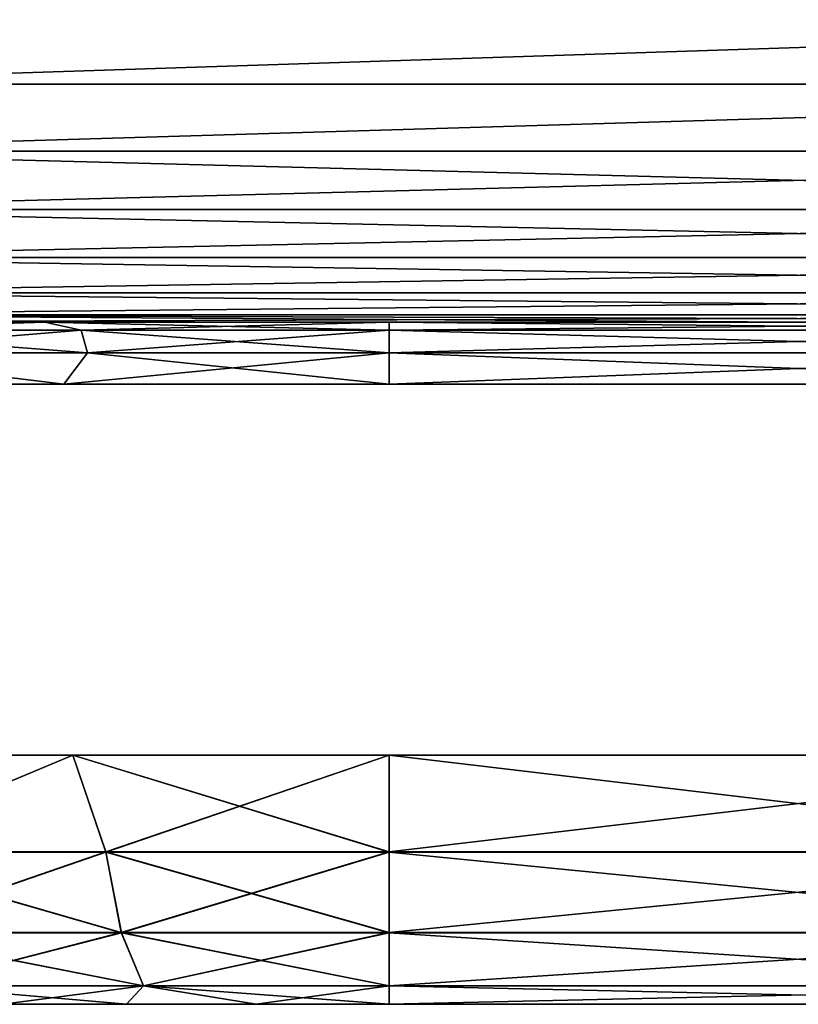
# Model space of a CAD drawing. Header units: millimetres. Extents: x -142 to 142, y -43 to 80.
# Tile 48 of 95: x -5.71 to 0, y -42.75 to -35.53. Entities that reach past the tile are written whole.
import ezdxf

# ---------------------------------------------------------------- set-up
doc = ezdxf.new("R2010")
doc.units = ezdxf.units.MM
doc.header["$LTSCALE"] = 52.148148
for name, color, linetype in [('128', 7, 'CONTINUOUS'), ('129', 7, 'CONTINUOUS'), ('130', 7, 'CONTINUOUS'), ('131', 7, 'CONTINUOUS'), ('132', 7, 'CONTINUOUS'), ('142', 7, 'CONTINUOUS'), ('144', 7, 'CONTINUOUS'), ('145', 7, 'CONTINUOUS'), ('146', 7, 'CONTINUOUS'), ('19', 7, 'CONTINUOUS'), ('37', 7, 'CONTINUOUS'), ('61', 7, 'CONTINUOUS'), ('68', 7, 'CONTINUOUS')]:
    doc.layers.add(name, color=color, linetype=linetype)

msp = doc.modelspace()

# ---------------------------------------------------------------- linework, layer by layer
at = {"layer": '128', "color": 7, "linetype": 'Continuous'}
for points in [[(3, -40.9243, 33.7777), (3, -41.6346, 33.9764), (-3, -40.9243, 33.7777), (3, -40.9243, 33.7777)], [(-3, -40.9243, 33.7777), (3, -41.6346, 33.9764), (-3, -41.6346, 33.9764), (-3, -40.9243, 33.7777)], [(-3, -41.6346, 33.9764), (3, -42.2251, 34.4195), (-3, -42.2251, 34.4195), (-3, -41.6346, 33.9764)], [(3, -41.6346, 33.9764), (3, -42.2251, 34.4195), (-3, -41.6346, 33.9764), (3, -41.6346, 33.9764)], [(3, -42.2251, 34.4195), (3, -42.6146, 35.0466), (-3, -42.2251, 34.4195), (3, -42.2251, 34.4195)], [(-3, -42.2251, 34.4195), (3, -42.6146, 35.0466), (-3, -42.6146, 35.0466), (-3, -42.2251, 34.4195)], [(3, -42.75, 35.7701), (-3, -42.75, 35.7701), (-3, -42.6146, 35.0466), (3, -42.75, 35.7701)], [(3, -42.6146, 35.0466), (3, -42.75, 35.7701), (-3, -42.6146, 35.0466), (3, -42.6146, 35.0466)]]:
    msp.add_3dface(points, dxfattribs=at)
at = {"layer": '129', "color": 7, "linetype": 'Continuous'}
for points in [[(-7.4453, -40.9243, 48.917), (-7.0118, -41.6346, 48.9487), (-5.3165, -40.9243, 49.8892), (-7.4453, -40.9243, 48.917)], [(-5.3165, -40.9243, 34.1108), (-7.0118, -41.6346, 35.0513), (-7.4453, -40.9243, 35.083), (-5.3165, -40.9243, 34.1108)], [(-7.0118, -41.6346, 48.9487), (-5.0767, -41.6346, 49.7502), (-5.3165, -40.9243, 49.8892), (-7.0118, -41.6346, 48.9487)], [(-5.0767, -41.6346, 34.2498), (-7.0118, -41.6346, 35.0513), (-5.3165, -40.9243, 34.1108), (-5.0767, -41.6346, 34.2498)], [(-5.0767, -41.6346, 49.7502), (-3, -41.6346, 50.0236), (-5.3165, -40.9243, 49.8892), (-5.0767, -41.6346, 49.7502)], [(-5.3165, -40.9243, 49.8892), (-3, -41.6346, 50.0236), (-3, -40.9243, 50.2223), (-5.3165, -40.9243, 49.8892)], [(-3, -40.9243, 33.7777), (-5.0767, -41.6346, 34.2498), (-5.3165, -40.9243, 34.1108), (-3, -40.9243, 33.7777)], [(-3, -40.9243, 33.7777), (-3, -41.6346, 33.9764), (-5.0767, -41.6346, 34.2498), (-3, -40.9243, 33.7777)], [(-5.0767, -41.6346, 34.2498), (-6.7903, -42.2251, 35.4351), (-7.0118, -41.6346, 35.0513), (-5.0767, -41.6346, 34.2498)], [(-6.7903, -42.2251, 48.5649), (-4.962, -42.2251, 49.3222), (-7.0118, -41.6346, 48.9487), (-6.7903, -42.2251, 48.5649)], [(-7.0118, -41.6346, 48.9487), (-4.962, -42.2251, 49.3222), (-5.0767, -41.6346, 49.7502), (-7.0118, -41.6346, 48.9487)], [(-4.962, -42.2251, 34.6778), (-6.7903, -42.2251, 35.4351), (-5.0767, -41.6346, 34.2498), (-4.962, -42.2251, 34.6778)], [(-5.0767, -41.6346, 49.7502), (-3, -42.2251, 49.5805), (-3, -41.6346, 50.0236), (-5.0767, -41.6346, 49.7502)], [(-4.962, -42.2251, 49.3222), (-3, -42.2251, 49.5805), (-5.0767, -41.6346, 49.7502), (-4.962, -42.2251, 49.3222)], [(-3, -41.6346, 33.9764), (-4.962, -42.2251, 34.6778), (-5.0767, -41.6346, 34.2498), (-3, -41.6346, 33.9764)], [(-3, -41.6346, 33.9764), (-3, -42.2251, 34.4195), (-4.962, -42.2251, 34.6778), (-3, -41.6346, 33.9764)], [(-6.4767, -42.6146, 48.0218), (-4.7997, -42.6146, 48.7165), (-6.7903, -42.2251, 48.5649), (-6.4767, -42.6146, 48.0218)], [(-6.7903, -42.2251, 48.5649), (-4.7997, -42.6146, 48.7165), (-4.962, -42.2251, 49.3222), (-6.7903, -42.2251, 48.5649)], [(-4.962, -42.2251, 34.6778), (-6.4767, -42.6146, 35.9782), (-6.7903, -42.2251, 35.4351), (-4.962, -42.2251, 34.6778)], [(-4.7997, -42.6146, 35.2835), (-6.4767, -42.6146, 35.9782), (-4.962, -42.2251, 34.6778), (-4.7997, -42.6146, 35.2835)], [(-4.7997, -42.6146, 48.7165), (-3, -42.6146, 48.9534), (-4.962, -42.2251, 49.3222), (-4.7997, -42.6146, 48.7165)], [(-4.962, -42.2251, 49.3222), (-3, -42.6146, 48.9534), (-3, -42.2251, 49.5805), (-4.962, -42.2251, 49.3222)], [(-3, -42.2251, 34.4195), (-4.7997, -42.6146, 35.2835), (-4.962, -42.2251, 34.6778), (-3, -42.2251, 34.4195)], [(-3, -42.2251, 34.4195), (-3, -42.6146, 35.0466), (-4.7997, -42.6146, 35.2835), (-3, -42.2251, 34.4195)], [(-5.8283, -42.75, 47.5509), (-4.9251, -42.75, 47.925), (-6.4767, -42.6146, 48.0218), (-5.8283, -42.75, 47.5509)], [(-6.4767, -42.6146, 48.0218), (-4.9251, -42.75, 47.925), (-4.7997, -42.6146, 48.7165), (-6.4767, -42.6146, 48.0218)], [(-4.7997, -42.6146, 35.2835), (-5.8283, -42.75, 36.4491), (-6.4767, -42.6146, 35.9782), (-4.7997, -42.6146, 35.2835)], [(-4.9251, -42.75, 36.075), (-5.8283, -42.75, 36.4491), (-4.7997, -42.6146, 35.2835), (-4.9251, -42.75, 36.075)], [(-3.9745, -42.75, 35.8468), (-4.9251, -42.75, 36.075), (-4.7997, -42.6146, 35.2835), (-3.9745, -42.75, 35.8468)], [(-4.9251, -42.75, 47.925), (-3.9746, -42.75, 48.1532), (-4.7997, -42.6146, 48.7165), (-4.9251, -42.75, 47.925)], [(-3.9746, -42.75, 48.1532), (-3, -42.75, 48.2299), (-4.7997, -42.6146, 48.7165), (-3.9746, -42.75, 48.1532)], [(-4.7997, -42.6146, 48.7165), (-3, -42.75, 48.2299), (-3, -42.6146, 48.9534), (-4.7997, -42.6146, 48.7165)], [(-3, -42.6146, 35.0466), (-3.9745, -42.75, 35.8468), (-4.7997, -42.6146, 35.2835), (-3, -42.6146, 35.0466)], [(-3, -42.75, 35.7701), (-3.9745, -42.75, 35.8468), (-3, -42.6146, 35.0466), (-3, -42.75, 35.7701)]]:
    msp.add_3dface(points, dxfattribs=at)
at = {"layer": '130', "color": 7, "linetype": 'Continuous'}
for points in [[(-5.8283, -42.75, -36.4491), (-4.9251, -42.75, -47.925), (-4.9251, -42.75, -36.075), (-5.8283, -42.75, -36.4491)], [(-5.8283, -42.75, -47.5509), (-4.9251, -42.75, -47.925), (-5.8283, -42.75, -36.4491), (-5.8283, -42.75, -47.5509)], [(-4.9251, -42.75, -36.075), (-3.9746, -42.75, -48.1532), (-3.9745, -42.75, -35.8468), (-4.9251, -42.75, -36.075)], [(-4.9251, -42.75, -47.925), (-3.9746, -42.75, -48.1532), (-4.9251, -42.75, -36.075), (-4.9251, -42.75, -47.925)], [(-3.9746, -42.75, -48.1532), (-3, -42.75, -48.2299), (-3.9745, -42.75, -35.8468), (-3.9746, -42.75, -48.1532)], [(-3.9745, -42.75, -35.8468), (-3, -42.75, -48.2299), (-3, -42.75, -35.7701), (-3.9745, -42.75, -35.8468)], [(-3, -42.75, -35.7701), (3, -42.75, -48.2299), (3, -42.75, -35.7701), (-3, -42.75, -35.7701)], [(-3, -42.75, -48.2299), (3, -42.75, -48.2299), (-3, -42.75, -35.7701), (-3, -42.75, -48.2299)]]:
    msp.add_3dface(points, dxfattribs=at)
at = {"layer": '131', "color": 7, "linetype": 'Continuous'}
for points in [[(-5.3165, -40.9243, -49.8892), (-7.0121, -41.6332, -48.9492), (-7.4453, -40.9243, -48.917), (-5.3165, -40.9243, -49.8892)], [(-7.4453, -40.9243, -35.083), (-7.0121, -41.6332, -35.0508), (-5.3165, -40.9243, -34.1108), (-7.4453, -40.9243, -35.083)], [(-7.0121, -41.6332, -35.0508), (-5.0768, -41.6332, -34.2491), (-5.3165, -40.9243, -34.1108), (-7.0121, -41.6332, -35.0508)], [(-5.0768, -41.6332, -49.7509), (-7.0121, -41.6332, -48.9492), (-5.3165, -40.9243, -49.8892), (-5.0768, -41.6332, -49.7509)], [(-3, -40.9243, -50.2223), (-5.0768, -41.6332, -49.7509), (-5.3165, -40.9243, -49.8892), (-3, -40.9243, -50.2223)], [(-5.3165, -40.9243, -34.1108), (-3, -41.6332, -33.9757), (-3, -40.9243, -33.7777), (-5.3165, -40.9243, -34.1108)], [(-5.0768, -41.6332, -34.2491), (-3, -41.6332, -33.9757), (-5.3165, -40.9243, -34.1108), (-5.0768, -41.6332, -34.2491)], [(-3, -41.6332, -50.0243), (-5.0768, -41.6332, -49.7509), (-3, -40.9243, -50.2223), (-3, -41.6332, -50.0243)], [(-5.0768, -41.6332, -49.7509), (-6.7908, -42.2241, -48.5659), (-7.0121, -41.6332, -48.9492), (-5.0768, -41.6332, -49.7509)], [(-7.0121, -41.6332, -35.0508), (-4.9623, -42.2241, -34.6767), (-5.0768, -41.6332, -34.2491), (-7.0121, -41.6332, -35.0508)], [(-6.7908, -42.2241, -35.4341), (-4.9623, -42.2241, -34.6767), (-7.0121, -41.6332, -35.0508), (-6.7908, -42.2241, -35.4341)], [(-4.9623, -42.2241, -49.3233), (-6.7908, -42.2241, -48.5659), (-5.0768, -41.6332, -49.7509), (-4.9623, -42.2241, -49.3233)], [(-3, -41.6332, -50.0243), (-4.9623, -42.2241, -49.3233), (-5.0768, -41.6332, -49.7509), (-3, -41.6332, -50.0243)], [(-5.0768, -41.6332, -34.2491), (-3, -42.2241, -34.4184), (-3, -41.6332, -33.9757), (-5.0768, -41.6332, -34.2491)], [(-4.9623, -42.2241, -34.6767), (-3, -42.2241, -34.4184), (-5.0768, -41.6332, -34.2491), (-4.9623, -42.2241, -34.6767)], [(-3, -42.2241, -49.5816), (-4.9623, -42.2241, -49.3233), (-3, -41.6332, -50.0243), (-3, -42.2241, -49.5816)], [(-6.7908, -42.2241, -35.4341), (-4.8, -42.614, -35.2822), (-4.9623, -42.2241, -34.6767), (-6.7908, -42.2241, -35.4341)], [(-4.9623, -42.2241, -49.3233), (-6.4774, -42.614, -48.023), (-6.7908, -42.2241, -48.5659), (-4.9623, -42.2241, -49.3233)], [(-6.4774, -42.614, -35.977), (-4.8, -42.614, -35.2822), (-6.7908, -42.2241, -35.4341), (-6.4774, -42.614, -35.977)], [(-4.8, -42.614, -48.7178), (-6.4774, -42.614, -48.023), (-4.9623, -42.2241, -49.3233), (-4.8, -42.614, -48.7178)], [(-4.9623, -42.2241, -34.6767), (-3, -42.614, -35.0452), (-3, -42.2241, -34.4184), (-4.9623, -42.2241, -34.6767)], [(-3, -42.2241, -49.5816), (-4.8, -42.614, -48.7178), (-4.9623, -42.2241, -49.3233), (-3, -42.2241, -49.5816)], [(-4.8, -42.614, -35.2822), (-3, -42.614, -35.0452), (-4.9623, -42.2241, -34.6767), (-4.8, -42.614, -35.2822)], [(-3, -42.614, -48.9548), (-4.8, -42.614, -48.7178), (-3, -42.2241, -49.5816), (-3, -42.614, -48.9548)], [(-4.8, -42.614, -48.7178), (-5.8283, -42.75, -47.5509), (-6.4774, -42.614, -48.023), (-4.8, -42.614, -48.7178)], [(-5.8283, -42.75, -36.4491), (-4.9251, -42.75, -36.075), (-6.4774, -42.614, -35.977), (-5.8283, -42.75, -36.4491)], [(-6.4774, -42.614, -35.977), (-4.9251, -42.75, -36.075), (-4.8, -42.614, -35.2822), (-6.4774, -42.614, -35.977)], [(-4.9251, -42.75, -47.925), (-5.8283, -42.75, -47.5509), (-4.8, -42.614, -48.7178), (-4.9251, -42.75, -47.925)], [(-3.9746, -42.75, -48.1532), (-4.9251, -42.75, -47.925), (-4.8, -42.614, -48.7178), (-3.9746, -42.75, -48.1532)], [(-4.9251, -42.75, -36.075), (-3.9745, -42.75, -35.8468), (-4.8, -42.614, -35.2822), (-4.9251, -42.75, -36.075)], [(-3, -42.614, -48.9548), (-3.9746, -42.75, -48.1532), (-4.8, -42.614, -48.7178), (-3, -42.614, -48.9548)], [(-3.9745, -42.75, -35.8468), (-3, -42.75, -35.7701), (-4.8, -42.614, -35.2822), (-3.9745, -42.75, -35.8468)], [(-4.8, -42.614, -35.2822), (-3, -42.75, -35.7701), (-3, -42.614, -35.0452), (-4.8, -42.614, -35.2822)], [(-3, -42.75, -48.2299), (-3.9746, -42.75, -48.1532), (-3, -42.614, -48.9548), (-3, -42.75, -48.2299)]]:
    msp.add_3dface(points, dxfattribs=at)
at = {"layer": '132', "color": 7, "linetype": 'Continuous'}
for points in [[(3, -40.9243, -33.7777), (-3, -41.6332, -33.9757), (3, -41.6332, -33.9757), (3, -40.9243, -33.7777)], [(-3, -40.9243, -33.7777), (-3, -41.6332, -33.9757), (3, -40.9243, -33.7777), (-3, -40.9243, -33.7777)], [(-3, -41.6332, -33.9757), (-3, -42.2241, -34.4184), (3, -41.6332, -33.9757), (-3, -41.6332, -33.9757)], [(3, -41.6332, -33.9757), (-3, -42.2241, -34.4184), (3, -42.2241, -34.4184), (3, -41.6332, -33.9757)], [(3, -42.2241, -34.4184), (-3, -42.614, -35.0452), (3, -42.614, -35.0452), (3, -42.2241, -34.4184)], [(-3, -42.2241, -34.4184), (-3, -42.614, -35.0452), (3, -42.2241, -34.4184), (-3, -42.2241, -34.4184)], [(-3, -42.614, -35.0452), (-3, -42.75, -35.7701), (3, -42.614, -35.0452), (-3, -42.614, -35.0452)], [(-3, -42.75, -35.7701), (3, -42.75, -35.7701), (3, -42.614, -35.0452), (-3, -42.75, -35.7701)]]:
    msp.add_3dface(points, dxfattribs=at)
at = {"layer": '142', "color": 7, "linetype": 'Continuous'}
for points in [[(-7.8425, -37.75, -34.4635), (-7.3604, -37.8099, -34.4475), (-5.5229, -37.75, -33.4044), (-7.8425, -37.75, -34.4635)], [(-5.5229, -37.75, -50.5956), (-7.3604, -37.8099, -49.5525), (-7.8425, -37.75, -49.5365), (-5.5229, -37.75, -50.5956)], [(-7.3604, -37.8099, -34.4475), (-5.2571, -37.8099, -33.5763), (-5.5229, -37.75, -33.4044), (-7.3604, -37.8099, -34.4475)], [(-5.2571, -37.8099, -50.4237), (-7.3604, -37.8099, -49.5525), (-5.5229, -37.75, -50.5956), (-5.2571, -37.8099, -50.4237)], [(-5.2571, -37.8099, -33.5763), (-7.3604, -37.8099, -34.4475), (-5.2104, -37.9755, -33.7507), (-5.2571, -37.8099, -33.5763)], [(-5.2104, -37.9755, -33.7507), (-7.3604, -37.8099, -34.4475), (-7.2701, -37.9755, -34.6039), (-5.2104, -37.9755, -33.7507)], [(-7.3604, -37.8099, -49.5525), (-5.2571, -37.8099, -50.4237), (-7.2701, -37.9755, -49.3961), (-7.3604, -37.8099, -49.5525)], [(-7.2701, -37.9755, -49.3961), (-5.2571, -37.8099, -50.4237), (-5.2104, -37.9755, -50.2493), (-7.2701, -37.9755, -49.3961)], [(-3, -37.8099, -33.2791), (-3, -37.75, -33.0418), (-5.5229, -37.75, -33.4044), (-3, -37.8099, -33.2791)], [(-5.2571, -37.8099, -33.5763), (-3, -37.8099, -33.2791), (-5.5229, -37.75, -33.4044), (-5.2571, -37.8099, -33.5763)], [(-3, -37.75, -50.9582), (-5.2571, -37.8099, -50.4237), (-5.5229, -37.75, -50.5956), (-3, -37.75, -50.9582)], [(-3, -37.8099, -50.7209), (-5.2571, -37.8099, -50.4237), (-3, -37.75, -50.9582), (-3, -37.8099, -50.7209)], [(-3, -37.9755, -33.4597), (-5.2571, -37.8099, -33.5763), (-5.2104, -37.9755, -33.7507), (-3, -37.9755, -33.4597)], [(-3, -37.8099, -33.2791), (-5.2571, -37.8099, -33.5763), (-3, -37.9755, -33.4597), (-3, -37.8099, -33.2791)], [(-5.2571, -37.8099, -50.4237), (-3, -37.8099, -50.7209), (-5.2104, -37.9755, -50.2493), (-5.2571, -37.8099, -50.4237)], [(-5.2104, -37.9755, -50.2493), (-3, -37.8099, -50.7209), (-3, -37.9755, -50.5403), (-5.2104, -37.9755, -50.2493)], [(-7.5733, -38.2064, -49.1174), (-7.2701, -37.9755, -49.3961), (-5.3826, -38.2064, -50.1176), (-7.5733, -38.2064, -49.1174)], [(-5.3826, -38.2064, -33.8824), (-7.2701, -37.9755, -34.6039), (-7.5733, -38.2064, -34.8826), (-5.3826, -38.2064, -33.8824)], [(-7.2701, -37.9755, -49.3961), (-5.2104, -37.9755, -50.2493), (-5.3826, -38.2064, -50.1176), (-7.2701, -37.9755, -49.3961)], [(-5.2104, -37.9755, -33.7507), (-7.2701, -37.9755, -34.6039), (-5.3826, -38.2064, -33.8824), (-5.2104, -37.9755, -33.7507)], [(-5.3826, -38.2064, -50.1176), (-3, -37.9755, -50.5403), (-3, -38.2064, -50.4601), (-5.3826, -38.2064, -50.1176)], [(-5.2104, -37.9755, -50.2493), (-3, -37.9755, -50.5403), (-5.3826, -38.2064, -50.1176), (-5.2104, -37.9755, -50.2493)], [(-3, -38.2064, -33.5399), (-5.2104, -37.9755, -33.7507), (-5.3826, -38.2064, -33.8824), (-3, -38.2064, -33.5399)], [(-3, -37.9755, -33.4597), (-5.2104, -37.9755, -33.7507), (-3, -38.2064, -33.5399), (-3, -37.9755, -33.4597)]]:
    msp.add_3dface(points, dxfattribs=at)
at = {"layer": '144', "color": 7, "linetype": 'Continuous'}
for points in [[(-3, -37.8099, -50.7209), (-3, -37.75, -50.9582), (3, -37.8099, -50.7209), (-3, -37.8099, -50.7209)], [(-3, -37.75, -50.9582), (3, -37.75, -50.9582), (3, -37.8099, -50.7209), (-3, -37.75, -50.9582)], [(-3, -37.9755, -50.5403), (-3, -37.8099, -50.7209), (3, -37.9755, -50.5403), (-3, -37.9755, -50.5403)], [(-3, -37.8099, -50.7209), (3, -37.8099, -50.7209), (3, -37.9755, -50.5403), (-3, -37.8099, -50.7209)], [(-3, -37.9755, -50.5403), (3, -37.9755, -50.5403), (3, -38.2064, -50.4601), (-3, -37.9755, -50.5403)], [(-3, -38.2064, -50.4601), (-3, -37.9755, -50.5403), (3, -38.2064, -50.4601), (-3, -38.2064, -50.4601)]]:
    msp.add_3dface(points, dxfattribs=at)
at = {"layer": '145', "color": 7, "linetype": 'Continuous'}
for points in [[(-5.5229, -37.75, 33.4044), (-7.3605, -37.8098, 34.4473), (-7.8425, -37.75, 34.4635), (-5.5229, -37.75, 33.4044)], [(-7.8425, -37.75, 49.5365), (-7.3605, -37.8098, 49.5527), (-5.5229, -37.75, 50.5956), (-7.8425, -37.75, 49.5365)], [(-5.2572, -37.8098, 33.5761), (-7.3605, -37.8098, 34.4473), (-5.5229, -37.75, 33.4044), (-5.2572, -37.8098, 33.5761)], [(-7.3605, -37.8098, 49.5527), (-5.2572, -37.8098, 50.4239), (-5.5229, -37.75, 50.5956), (-7.3605, -37.8098, 49.5527)], [(-7.3605, -37.8098, 34.4473), (-5.2572, -37.8098, 33.5761), (-7.2702, -37.9752, 34.6038), (-7.3605, -37.8098, 34.4473)], [(-5.2104, -37.9752, 50.2494), (-7.3605, -37.8098, 49.5527), (-7.2702, -37.9752, 49.3962), (-5.2104, -37.9752, 50.2494)], [(-5.2572, -37.8098, 50.4239), (-7.3605, -37.8098, 49.5527), (-5.2104, -37.9752, 50.2494), (-5.2572, -37.8098, 50.4239)], [(-7.2702, -37.9752, 34.6038), (-5.2572, -37.8098, 33.5761), (-5.2104, -37.9752, 33.7506), (-7.2702, -37.9752, 34.6038)], [(-3, -37.75, 33.0418), (-5.2572, -37.8098, 33.5761), (-5.5229, -37.75, 33.4044), (-3, -37.75, 33.0418)], [(-5.2572, -37.8098, 50.4239), (-3, -37.8098, 50.7211), (-5.5229, -37.75, 50.5956), (-5.2572, -37.8098, 50.4239)], [(-3, -37.8098, 50.7211), (-3, -37.75, 50.9582), (-5.5229, -37.75, 50.5956), (-3, -37.8098, 50.7211)], [(-3, -37.8098, 33.2789), (-5.2572, -37.8098, 33.5761), (-3, -37.75, 33.0418), (-3, -37.8098, 33.2789)], [(-5.2572, -37.8098, 33.5761), (-3, -37.8098, 33.2789), (-5.2104, -37.9752, 33.7506), (-5.2572, -37.8098, 33.5761)], [(-3, -37.9752, 50.5404), (-5.2572, -37.8098, 50.4239), (-5.2104, -37.9752, 50.2494), (-3, -37.9752, 50.5404)], [(-3, -37.8098, 50.7211), (-5.2572, -37.8098, 50.4239), (-3, -37.9752, 50.5404), (-3, -37.8098, 50.7211)], [(-5.2104, -37.9752, 33.7506), (-3, -37.8098, 33.2789), (-3, -37.9752, 33.4596), (-5.2104, -37.9752, 33.7506)], [(-5.3826, -38.2064, 50.1176), (-7.2702, -37.9752, 49.3962), (-7.5733, -38.2064, 49.1174), (-5.3826, -38.2064, 50.1176)], [(-7.5733, -38.2064, 34.8826), (-7.2702, -37.9752, 34.6038), (-5.3826, -38.2064, 33.8824), (-7.5733, -38.2064, 34.8826)], [(-5.2104, -37.9752, 50.2494), (-7.2702, -37.9752, 49.3962), (-5.3826, -38.2064, 50.1176), (-5.2104, -37.9752, 50.2494)], [(-7.2702, -37.9752, 34.6038), (-5.2104, -37.9752, 33.7506), (-5.3826, -38.2064, 33.8824), (-7.2702, -37.9752, 34.6038)], [(-3, -38.2064, 50.4601), (-5.2104, -37.9752, 50.2494), (-5.3826, -38.2064, 50.1176), (-3, -38.2064, 50.4601)], [(-5.2104, -37.9752, 33.7506), (-3, -37.9752, 33.4596), (-5.3826, -38.2064, 33.8824), (-5.2104, -37.9752, 33.7506)], [(-5.3826, -38.2064, 33.8824), (-3, -37.9752, 33.4596), (-3, -38.2064, 33.5399), (-5.3826, -38.2064, 33.8824)], [(-3, -37.9752, 50.5404), (-5.2104, -37.9752, 50.2494), (-3, -38.2064, 50.4601), (-3, -37.9752, 50.5404)]]:
    msp.add_3dface(points, dxfattribs=at)
at = {"layer": '146', "color": 7, "linetype": 'Continuous'}
for points in [[(-3, -37.75, 50.9582), (-3, -37.8098, 50.7211), (3, -37.75, 50.9582), (-3, -37.75, 50.9582)], [(3, -37.75, 50.9582), (-3, -37.8098, 50.7211), (3, -37.8098, 50.7211), (3, -37.75, 50.9582)], [(-3, -37.8098, 50.7211), (-3, -37.9752, 50.5404), (3, -37.8098, 50.7211), (-3, -37.8098, 50.7211)], [(3, -37.8098, 50.7211), (-3, -37.9752, 50.5404), (3, -37.9752, 50.5404), (3, -37.8098, 50.7211)], [(-3, -37.9752, 50.5404), (-3, -38.2064, 50.4601), (3, -37.9752, 50.5404), (-3, -37.9752, 50.5404)], [(3, -37.9752, 50.5404), (-3, -38.2064, 50.4601), (3, -38.2064, 50.4601), (3, -37.9752, 50.5404)]]:
    msp.add_3dface(points, dxfattribs=at)
at = {"layer": '19', "color": 7, "linetype": 'Continuous'}
for points in [[(-0.002, -37.75, 61.1321), (-8.1211, -37.75, 60.9632), (-0.002, -37.75, -61.1321), (-0.002, -37.75, 61.1321)], [(-0.002, -37.75, -61.1321), (-8.1211, -37.75, 60.9632), (-8.1211, -37.75, -60.9632), (-0.002, -37.75, -61.1321)], [(8.1212, -37.75, 60.9631), (-0.002, -37.75, 61.1321), (8.1212, -37.75, -60.9631), (8.1212, -37.75, 60.9631)], [(8.1212, -37.75, -60.9631), (-0.002, -37.75, 61.1321), (-0.002, -37.75, -61.1321), (8.1212, -37.75, -60.9631)]]:
    msp.add_3dface(points, dxfattribs=at)
at = {"layer": '37', "color": 7, "linetype": 'Continuous'}
for points in [[(-8.2345, -36.006, 63.6853), (8.2423, -35.4694, 63.8731), (-8.2423, -35.4694, 63.8732), (-8.2345, -36.006, 63.6853)], [(8.2345, -36.006, 63.6852), (8.2423, -35.4694, 63.8731), (-8.2345, -36.006, 63.6853), (8.2345, -36.006, 63.6852)], [(-8.2226, -36.4974, 63.3996), (8.2345, -36.006, 63.6852), (-8.2345, -36.006, 63.6853), (-8.2226, -36.4974, 63.3996)], [(8.2226, -36.4974, 63.3996), (8.2345, -36.006, 63.6852), (-8.2226, -36.4974, 63.3996), (8.2226, -36.4974, 63.3996)], [(-8.2071, -36.9261, 63.0265), (8.2226, -36.4974, 63.3996), (-8.2226, -36.4974, 63.3996), (-8.2071, -36.9261, 63.0265)], [(8.2071, -36.9261, 63.0264), (8.2226, -36.4974, 63.3996), (-8.2071, -36.9261, 63.0265), (8.2071, -36.9261, 63.0264)], [(-8.1884, -37.2767, 62.5792), (8.2071, -36.9261, 63.0264), (-8.2071, -36.9261, 63.0265), (-8.1884, -37.2767, 62.5792)], [(8.1885, -37.2767, 62.5792), (8.2071, -36.9261, 63.0264), (-8.1884, -37.2767, 62.5792), (8.1885, -37.2767, 62.5792)], [(-8.1674, -37.5364, 62.0739), (8.1885, -37.2767, 62.5792), (-8.1884, -37.2767, 62.5792), (-8.1674, -37.5364, 62.0739)], [(8.1674, -37.5364, 62.0738), (8.1885, -37.2767, 62.5792), (-8.1674, -37.5364, 62.0739), (8.1674, -37.5364, 62.0738)], [(-8.1447, -37.6961, 61.5287), (8.1674, -37.5364, 62.0738), (-8.1674, -37.5364, 62.0739), (-8.1447, -37.6961, 61.5287)], [(8.1447, -37.6961, 61.5286), (8.1674, -37.5364, 62.0738), (-8.1447, -37.6961, 61.5287), (8.1447, -37.6961, 61.5286)], [(-8.1211, -37.75, 60.9632), (8.1447, -37.6961, 61.5286), (-8.1447, -37.6961, 61.5287), (-8.1211, -37.75, 60.9632)], [(-8.1211, -37.75, 60.9632), (-0.002, -37.75, 61.1321), (8.1447, -37.6961, 61.5286), (-8.1211, -37.75, 60.9632)], [(-0.002, -37.75, 61.1321), (8.1212, -37.75, 60.9631), (8.1447, -37.6961, 61.5286), (-0.002, -37.75, 61.1321)]]:
    msp.add_3dface(points, dxfattribs=at)
at = {"layer": '61', "color": 7, "linetype": 'Continuous'}
for points in [[(-8.2345, -36.006, -63.6853), (-8.2423, -35.4694, -63.8732), (8.2423, -35.4694, -63.8731), (-8.2345, -36.006, -63.6853)], [(8.2345, -36.006, -63.6852), (-8.2345, -36.006, -63.6853), (8.2423, -35.4694, -63.8731), (8.2345, -36.006, -63.6852)], [(-8.2226, -36.4974, -63.3996), (-8.2345, -36.006, -63.6853), (8.2345, -36.006, -63.6852), (-8.2226, -36.4974, -63.3996)], [(8.2226, -36.4974, -63.3996), (-8.2226, -36.4974, -63.3996), (8.2345, -36.006, -63.6852), (8.2226, -36.4974, -63.3996)], [(8.2071, -36.9261, -63.0264), (-8.2226, -36.4974, -63.3996), (8.2226, -36.4974, -63.3996), (8.2071, -36.9261, -63.0264)], [(-8.2071, -36.9261, -63.0265), (-8.2226, -36.4974, -63.3996), (8.2071, -36.9261, -63.0264), (-8.2071, -36.9261, -63.0265)], [(-8.1884, -37.2767, -62.5792), (-8.2071, -36.9261, -63.0265), (8.1885, -37.2767, -62.5792), (-8.1884, -37.2767, -62.5792)], [(8.1885, -37.2767, -62.5792), (-8.2071, -36.9261, -63.0265), (8.2071, -36.9261, -63.0264), (8.1885, -37.2767, -62.5792)], [(-8.1674, -37.5364, -62.0739), (-8.1884, -37.2767, -62.5792), (8.1674, -37.5364, -62.0738), (-8.1674, -37.5364, -62.0739)], [(8.1674, -37.5364, -62.0738), (-8.1884, -37.2767, -62.5792), (8.1885, -37.2767, -62.5792), (8.1674, -37.5364, -62.0738)], [(-8.1447, -37.6961, -61.5287), (-8.1674, -37.5364, -62.0739), (8.1447, -37.6961, -61.5286), (-8.1447, -37.6961, -61.5287)], [(8.1447, -37.6961, -61.5286), (-8.1674, -37.5364, -62.0739), (8.1674, -37.5364, -62.0738), (8.1447, -37.6961, -61.5286)], [(-0.002, -37.75, -61.1321), (-8.1211, -37.75, -60.9632), (-8.1447, -37.6961, -61.5287), (-0.002, -37.75, -61.1321)], [(8.1212, -37.75, -60.9631), (-8.1447, -37.6961, -61.5287), (8.1447, -37.6961, -61.5286), (8.1212, -37.75, -60.9631)], [(8.1212, -37.75, -60.9631), (-0.002, -37.75, -61.1321), (-8.1447, -37.6961, -61.5287), (8.1212, -37.75, -60.9631)]]:
    msp.add_3dface(points, dxfattribs=at)
at = {"layer": '68', "color": 7, "linetype": 'Continuous'}
for points in [[(-5.8283, -42.75, 47.5509), (-4.9251, -42.75, 36.075), (-4.9251, -42.75, 47.925), (-5.8283, -42.75, 47.5509)], [(-5.8283, -42.75, 36.4491), (-4.9251, -42.75, 36.075), (-5.8283, -42.75, 47.5509), (-5.8283, -42.75, 36.4491)], [(-4.9251, -42.75, 47.925), (-3.9745, -42.75, 35.8468), (-3.9746, -42.75, 48.1532), (-4.9251, -42.75, 47.925)], [(-4.9251, -42.75, 36.075), (-3.9745, -42.75, 35.8468), (-4.9251, -42.75, 47.925), (-4.9251, -42.75, 36.075)], [(-3, -42.75, 35.7701), (-3, -42.75, 48.2299), (-3.9746, -42.75, 48.1532), (-3, -42.75, 35.7701)], [(-3.9745, -42.75, 35.8468), (-3, -42.75, 35.7701), (-3.9746, -42.75, 48.1532), (-3.9745, -42.75, 35.8468)], [(3, -42.75, 35.7701), (-3, -42.75, 48.2299), (-3, -42.75, 35.7701), (3, -42.75, 35.7701)], [(3, -42.75, 48.2299), (-3, -42.75, 48.2299), (3, -42.75, 35.7701), (3, -42.75, 48.2299)]]:
    msp.add_3dface(points, dxfattribs=at)

doc.saveas('drawing.dxf')
